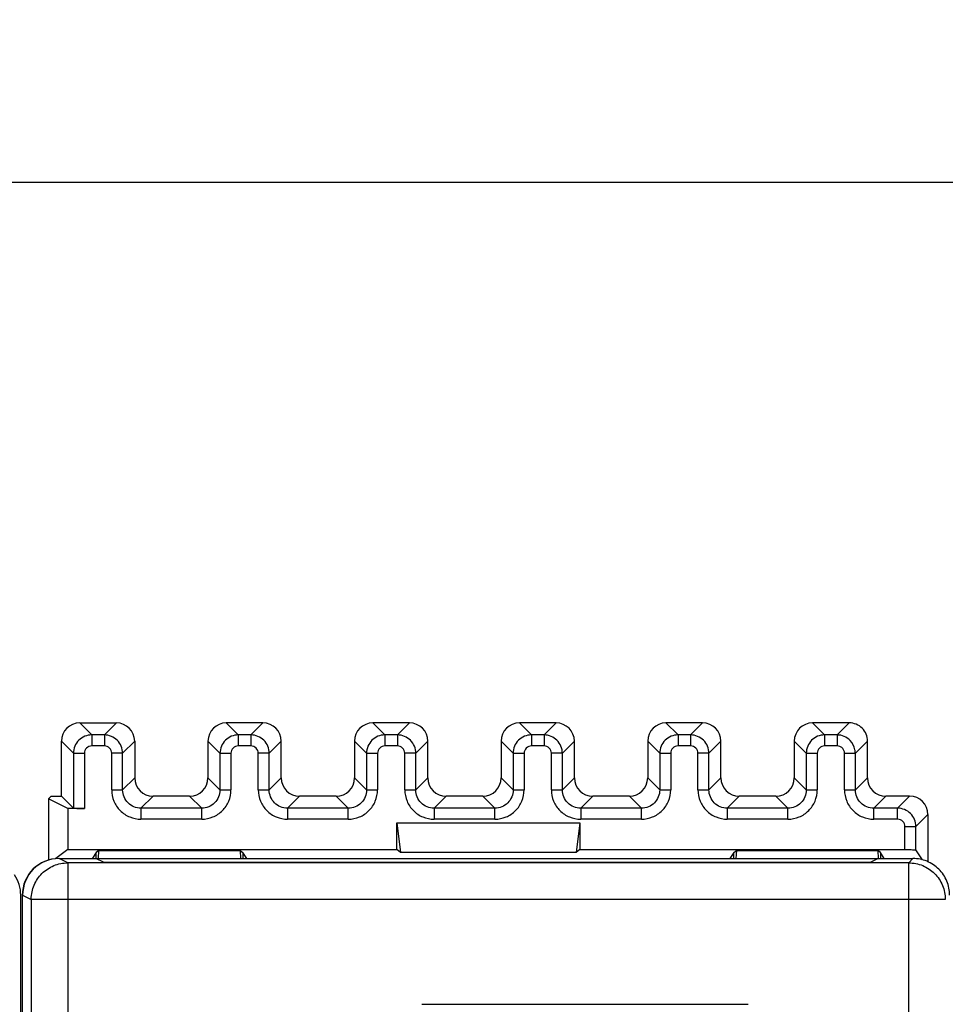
# Model space of a CAD drawing. Header units: millimetres. Extents: x 0 to 594, y 0 to 420.
# Tile 137 of 236: x 232 to 258, y 234 to 260. Entities that reach past the tile are written whole.
import ezdxf

# ---------------------------------------------------------------- set-up
doc = ezdxf.new("R2010")
doc.units = ezdxf.units.MM
doc.header["$LTSCALE"] = 32.67
doc.layers.get('0').update_dxf_attribs({"linetype": 'CONTINUOUS'})
doc.styles.get("Standard").update_dxf_attribs({"font": 'txt', "width": 0.85})
doc.dimstyles.new('DIMSTYLE_1', dxfattribs={"dimtxt": 3.5, "dimasz": 3.5, "dimexe": 1, "dimexo": 0.5, "dimgap": 0.875, "dimtad": 1, "dimdec": 1, "dimdsep": 46, "dimtxsty": 'STANDARD', "dimblk": '_FILLED', "dimblk1": '_FILLED', "dimblk2": '_FILLED', "dimcen": 0.09, "dimadec": 4, "dimazin": 2, "dimtp": 0.2, "dimtm": 0.2, "dimtfac": 1, "dimtdec": 1, "dimtofl": 0, "dimtmove": 0, "dimatfit": 3, "dimldrblk": '_FILLED', "dimfxl": 1, "dimtolj": 1, "dimarcsym": 0})

# ---------------------------------------------------------------- blocks, each defined once
blk = doc.blocks.new('_FILLED')
at = {"color": 0, "linetype": 'BYBLOCK'}
blk.add_solid([(0, 0), (-1, 0.1429), (-1, -0.1429)], dxfattribs=at)
blk = doc.blocks.new('*D3')
at = {"color": 2, "linetype": 'CONTINUOUS'}
for p, q in [((205.713, 226.995), (205.713, 256.966)), ((511.018, 236.897), (511.018, 256.966)), ((205.713, 255.966), (358.366, 255.966)), ((511.018, 255.966), (358.366, 255.966))]:
    blk.add_line(p, q, dxfattribs=at)
at = {"color": 2, "linetype": 'CONTINUOUS', "xscale": 3.5, "yscale": 3.5, "zscale": 3.5}
for p, rotation in [((205.713, 255.966), 180), ((511.018, 255.966), 360)]:
    blk.add_blockref('_FILLED', p, dxfattribs=dict(at, rotation=rotation))
at = {"color": 2, "linetype": 'CONTINUOUS', "insert": (358.366, 260.341), "char_height": 3.5, "width": 18.375, "attachment_point": 2, "line_spacing_factor": 0.9}
blk.add_mtext('305.3', dxfattribs=at)

msp = doc.modelspace()

# ---------------------------------------------------------------- linework, layer by layer
at = {"color": 9, "linetype": 'CONTINUOUS'}
for p, q in [((233.91292, 241.21461), (234.24116, 240.88636)), ((234.91307, 241.21461), (234.58482, 240.88636)), ((237.91292, 241.21461), (238.24116, 240.88636)), ((238.91307, 241.21461), (238.58482, 240.88636)), ((241.91292, 241.21461), (242.24116, 240.88636)), ((242.91307, 241.21461), (242.58482, 240.88636)), ((245.91292, 241.21461), (246.24116, 240.88636)), ((246.91307, 241.21461), (246.58482, 240.88636)), ((249.91292, 241.21461), (250.24116, 240.88636)), ((250.91307, 241.21461), (250.58482, 240.88636)), ((253.91292, 241.21461), (254.24116, 240.88636)), ((254.91307, 241.21461), (254.58483, 240.88636)), ((234.24116, 240.88636), (234.24116, 240.58641)), ((234.58482, 240.88636), (234.24116, 240.88636)), ((234.58482, 240.88636), (234.58482, 240.58641)), ((238.24116, 240.88636), (238.24116, 240.58641)), ((238.58482, 240.88636), (238.24116, 240.88636)), ((238.58482, 240.88636), (238.58482, 240.58641)), ((242.24116, 240.88636), (242.24116, 240.58641)), ((242.58482, 240.88636), (242.24116, 240.88636)), ((242.58482, 240.88636), (242.58482, 240.58641)), ((246.24116, 240.88636), (246.24116, 240.58641)), ((246.58482, 240.88636), (246.24116, 240.88636)), ((246.58482, 240.88636), (246.58482, 240.58641)), ((250.24116, 240.88636), (250.24116, 240.58641)), ((250.58482, 240.88636), (250.24116, 240.88636)), ((250.58482, 240.88636), (250.58482, 240.58641)), ((254.24116, 240.88636), (254.24116, 240.58641)), ((254.58483, 240.88636), (254.24116, 240.88636)), ((254.58482, 240.88636), (254.58482, 240.58641)), ((233.74124, 240.38644), (233.41299, 240.71468)), ((234.58483, 240.58641), (234.24116, 240.58641)), ((235.08475, 240.38644), (235.41299, 240.71468)), ((237.74124, 240.38644), (237.41299, 240.71468)), ((238.58483, 240.58641), (238.24116, 240.58641)), ((239.08475, 240.38644), (239.41299, 240.71468)), ((241.74124, 240.38644), (241.41299, 240.71468)), ((242.58483, 240.58641), (242.24116, 240.58641)), ((243.08475, 240.38644), (243.41299, 240.71468)), ((245.74124, 240.38644), (245.41299, 240.71468)), ((246.58483, 240.58641), (246.24116, 240.58641)), ((247.08475, 240.38644), (247.41299, 240.71468)), ((249.74124, 240.38644), (249.41299, 240.71468)), ((250.58483, 240.58641), (250.24116, 240.58641)), ((251.08475, 240.38644), (251.41299, 240.71468)), ((253.74124, 240.38644), (253.41299, 240.71468)), ((254.58483, 240.58641), (254.24116, 240.58641)), ((255.08475, 240.38641), (255.41299, 240.71468)), ((233.74124, 240.38644), (233.74124, 238.88636)), ((233.74124, 240.38644), (234.04119, 240.38644)), ((234.04119, 240.38644), (234.04119, 238.88122)), ((234.78479, 239.38628), (234.78479, 240.38644)), ((235.08475, 240.38644), (234.78479, 240.38644)), ((235.08475, 239.38629), (235.08475, 240.38644)), ((237.74124, 240.38644), (237.74124, 239.38629)), ((237.74124, 240.38644), (238.04119, 240.38644)), ((238.04119, 240.38644), (238.04119, 239.38628)), ((238.78479, 239.38628), (238.78479, 240.38644)), ((239.08475, 240.38644), (238.78479, 240.38644)), ((239.08475, 239.38629), (239.08475, 240.38644)), ((241.74124, 240.38644), (241.74124, 239.38629)), ((241.74124, 240.38644), (242.04119, 240.38644)), ((242.04119, 240.38644), (242.04119, 239.38628)), ((242.78479, 239.38628), (242.78479, 240.38644)), ((243.08475, 240.38644), (242.78479, 240.38644)), ((243.08475, 239.38629), (243.08475, 240.38644)), ((245.74124, 240.38644), (245.74124, 239.38629)), ((245.74124, 240.38644), (246.04119, 240.38644)), ((246.04119, 240.38644), (246.04119, 239.38628)), ((246.78479, 239.38628), (246.78479, 240.38644)), ((247.08475, 240.38644), (246.78479, 240.38644)), ((247.08475, 239.38629), (247.08475, 240.38644)), ((249.74124, 240.38644), (249.74124, 239.38629)), ((249.74124, 240.38644), (250.04119, 240.38644)), ((250.04119, 240.38644), (250.04119, 239.38628)), ((250.78479, 239.38628), (250.78479, 240.38644)), ((251.08475, 240.38644), (250.78479, 240.38644)), ((251.08475, 239.38629), (251.08475, 240.38644)), ((253.74124, 240.38644), (253.74124, 239.38629)), ((253.74124, 240.38644), (254.04119, 240.38644)), ((254.04119, 240.38644), (254.04119, 239.38628)), ((254.78479, 239.38628), (254.78479, 240.38644)), ((254.78479, 240.38644), (254.99507, 240.38644)), ((255.08475, 239.38629), (255.08475, 240.38641)), ((235.41299, 239.71453), (235.08475, 239.38629)), ((237.41299, 239.71453), (237.74124, 239.38629)), ((239.41299, 239.71453), (239.08475, 239.38629)), ((241.41299, 239.71453), (241.74124, 239.38629)), ((243.41299, 239.71453), (243.08475, 239.38629)), ((245.41299, 239.71453), (245.74124, 239.38629)), ((247.41299, 239.71453), (247.08475, 239.38629)), ((249.41299, 239.71453), (249.74124, 239.38629)), ((251.41299, 239.71453), (251.08475, 239.38629)), ((253.41299, 239.71453), (253.74124, 239.38629)), ((255.41299, 239.71453), (255.08475, 239.38629)), ((234.78479, 239.38629), (235.08475, 239.38629)), ((237.74124, 239.38629), (238.04119, 239.38629)), ((238.78479, 239.38629), (239.08475, 239.38629)), ((241.74124, 239.38629), (242.04119, 239.38629)), ((242.78479, 239.38629), (243.08475, 239.38629)), ((245.74124, 239.38629), (246.04119, 239.38629)), ((246.78479, 239.38629), (247.08475, 239.38629)), ((249.74124, 239.38629), (250.04119, 239.38629)), ((250.78479, 239.38629), (251.08475, 239.38629)), ((253.74124, 239.38629), (254.04119, 239.38629)), ((254.78479, 239.38629), (255.08475, 239.38629)), ((235.58467, 238.88636), (235.91292, 239.21461)), ((237.24132, 238.88636), (236.91307, 239.21461)), ((239.58467, 238.88636), (239.91292, 239.21461)), ((241.24132, 238.88636), (240.91307, 239.21461)), ((243.58467, 238.88636), (243.91292, 239.21461)), ((245.24132, 238.88636), (244.91307, 239.21461)), ((247.58467, 238.88636), (247.91292, 239.21461)), ((249.24132, 238.88636), (248.91307, 239.21461)), ((251.58467, 238.88636), (251.91292, 239.21461)), ((253.24132, 238.88636), (252.91307, 239.21461)), ((255.58467, 238.88636), (255.91292, 239.21461)), ((256.56307, 239.21461), (256.23482, 238.88636)), ((235.58467, 238.88636), (235.58467, 238.58641)), ((237.24132, 238.88636), (235.58467, 238.88636)), ((237.24132, 238.58641), (237.24132, 238.88636)), ((239.58467, 238.88636), (239.58467, 238.58641)), ((241.24132, 238.88636), (239.58467, 238.88636)), ((241.24132, 238.58641), (241.24132, 238.88636)), ((243.58467, 238.88636), (243.58467, 238.58641)), ((245.24132, 238.88636), (243.58467, 238.88636)), ((245.24132, 238.58641), (245.24132, 238.88636)), ((247.58467, 238.88636), (247.58467, 238.58641)), ((249.24132, 238.88636), (247.58467, 238.88636)), ((249.24132, 238.58641), (249.24132, 238.88636)), ((251.58467, 238.88636), (251.58467, 238.58641)), ((253.24132, 238.88636), (251.58467, 238.88636)), ((253.24132, 238.58641), (253.24132, 238.88636)), ((255.58467, 238.58641), (255.58467, 238.88636)), ((256.23482, 238.88636), (255.58467, 238.88636)), ((256.23482, 238.58641), (256.23482, 238.88636)), ((237.24132, 238.58641), (235.58467, 238.58641)), ((241.24132, 238.58641), (239.58467, 238.58641)), ((245.24132, 238.58641), (243.58467, 238.58641)), ((249.24132, 238.58641), (247.58467, 238.58641)), ((253.24132, 238.58641), (251.58467, 238.58641)), ((256.23483, 238.58641), (255.58467, 238.58641)), ((256.73475, 238.38644), (257.06299, 238.71468)), ((256.43479, 237.75764), (256.43479, 238.38644)), ((256.43479, 238.38644), (256.73475, 238.38644)), ((256.73475, 237.74993), (256.73475, 238.38644)), ((233.58969, 237.39672), (233.35389, 237.51461)), ((256.53605, 237.39672), (256.65394, 237.51461)), ((233.58969, 237.39672), (233.58969, 147.6325)), ((256.53604, 147.6325), (256.53604, 237.39672)), ((232.35389, 236.51472), (232.58984, 236.39676)), ((232.58984, 236.39676), (232.59007, 236.4142)), ((232.58984, 236.39676), (232.58984, 148.63246)), ((257.53601, 236.39676), (232.58984, 236.39676))]:
    msp.add_line(p, q, dxfattribs=at)
at = {"color": 7, "linetype": 'CONTINUOUS'}
for p, q in [((233.91292, 241.21461), (234.91307, 241.21461)), ((238.91307, 241.21461), (237.91292, 241.21461)), ((242.91307, 241.21461), (241.91292, 241.21461)), ((246.91307, 241.21461), (245.91292, 241.21461)), ((250.91307, 241.21461), (249.91292, 241.21461)), ((254.91307, 241.21461), (253.91292, 241.21461)), ((233.41299, 239.21461), (233.41299, 240.71468)), ((235.41299, 240.71468), (235.41299, 239.71453)), ((237.41299, 240.71468), (237.41299, 239.71453)), ((239.41299, 239.71453), (239.41299, 240.71468)), ((241.41299, 240.71468), (241.41299, 239.71453)), ((243.41299, 239.71453), (243.41299, 240.71468)), ((245.41299, 240.71468), (245.41299, 239.71453)), ((247.41299, 239.71453), (247.41299, 240.71468)), ((249.41299, 240.71468), (249.41299, 239.71453)), ((251.41299, 239.71453), (251.41299, 240.71468)), ((253.41299, 240.71468), (253.41299, 239.71453)), ((255.41299, 239.71453), (255.41299, 240.71468)), ((254.99507, 240.38644), (255.08475, 240.38644)), ((233.13281, 239.21461), (233.06299, 239.14479)), ((233.06299, 239.14479), (233.06299, 237.47331)), ((233.5903, 238.88122), (233.06299, 239.14479)), ((233.13281, 239.21461), (233.41299, 239.21461)), ((233.41299, 239.21461), (233.74124, 238.88636)), ((236.91307, 239.21461), (235.91292, 239.21461)), ((240.91307, 239.21461), (239.91292, 239.21461)), ((244.91307, 239.21461), (243.91292, 239.21461)), ((248.91307, 239.21461), (247.91292, 239.21461)), ((252.91307, 239.21461), (251.91292, 239.21461)), ((256.56307, 239.21461), (255.91292, 239.21461)), ((233.5903, 238.88122), (233.5903, 237.75764)), ((234.0412, 238.88122), (233.5903, 238.88122)), ((257.06299, 238.71468), (257.06299, 237.41461)), ((242.56299, 237.75764), (242.56299, 238.48641)), ((242.56299, 238.48641), (242.66826, 237.67871)), ((242.56299, 238.48641), (247.56299, 238.48641)), ((247.56299, 238.48641), (247.45773, 237.67871)), ((247.56299, 238.48641), (247.56299, 237.75764)), ((233.5903, 237.75764), (233.26098, 237.5107)), ((233.35389, 237.51461), (256.65394, 237.51461)), ((233.5903, 237.75764), (242.56299, 237.75764)), ((234.36299, 237.67647), (234.26212, 237.52513)), ((234.57597, 237.40556), (234.35389, 237.51461)), ((234.43446, 237.73005), (234.36299, 237.67647)), ((234.36299, 237.51461), (234.36299, 237.67647)), ((234.42118, 237.51054), (234.43446, 237.73005)), ((234.43446, 237.73005), (238.29153, 237.73005)), ((238.29153, 237.73005), (238.30456, 237.51461)), ((238.29153, 237.73005), (238.36299, 237.67647)), ((238.36299, 237.67647), (238.36299, 237.51461)), ((238.47089, 237.51461), (238.36299, 237.67647)), ((242.66826, 237.67871), (242.56299, 237.75764)), ((247.45773, 237.67871), (242.66826, 237.67871)), ((247.56299, 237.75764), (247.45773, 237.67871)), ((247.56299, 237.75764), (256.43479, 237.75764)), ((251.76299, 237.67647), (251.6551, 237.51461)), ((251.76299, 237.67647), (251.83446, 237.73005)), ((251.76299, 237.51461), (251.76299, 237.67647)), ((251.83446, 237.73005), (251.82142, 237.51461)), ((251.83446, 237.73005), (255.69153, 237.73005)), ((255.70389, 237.51461), (255.48183, 237.40556)), ((255.69153, 237.73005), (255.70456, 237.51465)), ((255.76299, 237.67647), (255.69153, 237.73005)), ((255.76299, 237.67647), (255.76299, 237.51461)), ((255.87089, 237.51461), (255.76299, 237.67647)), ((256.91474, 237.4799), (256.73475, 237.74993)), ((256.53605, 237.39672), (233.58969, 237.39672)), ((234.55754, 237.41461), (255.50027, 237.41461)), ((232.30389, 148.51461), (232.30389, 236.51461)), ((232.34479, 236.51461), (232.34479, 148.51461)), ((232.35389, 148.51449), (232.35389, 236.51472)), ((243.25389, 233.5362), (252.15389, 233.5362))]:
    msp.add_line(p, q, dxfattribs=at)
for centre, start, end in [((233.34479, 236.51461), 90, 180), ((231.30389, 236.51461), 0, 33.897086)]:
    msp.add_arc(centre, 1, start, end, dxfattribs=at)
for centre, major_axis, ratio, start_param, end_param in [((233.91307, 240.71453), (-0.35366, 0.35366), 0.99969546, 5.49793944, 7.06843118), ((234.91292, 240.71453), (0.35366, 0.35366), 0.99969546, 5.49793944, 7.06843118), ((237.91307, 240.71453), (-0.35366, 0.35366), 0.99969546, -0.78524587, 0.78524587), ((238.91292, 240.71453), (-0.35366, -0.35366), 0.99969546, 2.35634678, 3.92683852), ((241.91307, 240.71453), (-0.35366, 0.35366), 0.99969546, -0.78524587, 0.78524587), ((242.91292, 240.71453), (-0.35366, -0.35366), 0.99969546, 2.35634678, 3.92683852), ((245.91307, 240.71453), (-0.35366, 0.35366), 0.99969546, -0.78524587, 0.78524587), ((246.91292, 240.71453), (-0.35366, -0.35366), 0.99969546, 2.35634678, 3.92683852), ((249.91307, 240.71453), (-0.35366, 0.35366), 0.99969546, -0.78524587, 0.78524587), ((250.91292, 240.71453), (-0.35366, -0.35366), 0.99969546, 2.35634678, 3.92683852), ((253.91307, 240.71453), (-0.35366, 0.35366), 0.99969546, -0.78524587, 0.78524587), ((254.91292, 240.71453), (-0.35366, -0.35366), 0.99969546, 3.14159265, 3.92683852), ((235.91307, 239.71468), (0.35366, 0.35366), 0.99969546, 2.35634678, 3.92683852), ((236.91292, 239.71468), (0.35366, -0.35366), 0.99969546, 5.49793944, 7.06843118), ((239.91307, 239.71468), (0.35366, 0.35366), 0.99969546, 2.35634678, 3.92683852), ((240.91292, 239.71468), (0.35366, -0.35366), 0.99969546, 5.49793944, 7.06843118), ((243.91307, 239.71468), (0.35366, 0.35366), 0.99969546, 2.35634678, 3.92683852), ((244.91292, 239.71468), (0.35366, -0.35366), 0.99969546, 5.49793944, 7.06843118), ((247.91307, 239.71468), (0.35366, 0.35366), 0.99969546, 2.35634678, 3.92683852), ((248.91292, 239.71468), (0.35366, -0.35366), 0.99969546, 5.49793944, 7.06843118), ((251.91307, 239.71468), (0.35366, 0.35366), 0.99969546, 2.35634678, 3.92683852), ((252.91292, 239.71468), (0.35366, -0.35366), 0.99969546, 5.49793944, 7.06843118), ((255.91307, 239.71468), (0.35366, 0.35366), 0.99969546, 2.35634678, 3.92683852), ((256.56292, 238.71453), (-0.35366, -0.35366), 0.99969546, 2.35634678, 3.92683852), ((234.0412, 238.88645), (0.3, 0), 0.01745506, -3.12413936, -1.57079633), ((233.35405, 236.51457), (-0.89461, 0.44727), 0.99980964, -1.10710303, 0.463541)]:
    msp.add_ellipse(centre, major_axis=major_axis, ratio=ratio, start_param=start_param, end_param=end_param, dxfattribs=at)
for points, knots in [([(255.41299, 240.71468), (255.413, 240.77981), (255.38991, 240.9122), (255.31263, 241.02214), (255.26658, 241.06819)], [0, 0, 0, 0, 0.50000087, 1, 1, 1, 1]), ([(256.43479, 237.75764), (256.45408, 237.75764), (256.52418, 237.75745), (256.59428, 237.7567), (256.64507, 237.75539)], [0, 0, 0, 0, 0.27519351, 1, 1, 1, 1]), ([(256.64507, 237.75539), (256.65751, 237.75507), (256.67902, 237.7541), (256.70764, 237.75388), (256.72342, 237.75079), (256.73349, 237.75182), (256.73475, 237.74993)], [0, 0, 0, 0, 0.41512028, 0.72727253, 0.92424766, 1, 1, 1, 1]), ([(257.36102, 237.22173), (257.26905, 237.31369), (257.04669, 237.46285), (256.78399, 237.51461), (256.65394, 237.51461)], [0, 0, 0, 0, 0.50000007, 1, 1, 1, 1]), ([(257.65389, 236.51465), (257.6539, 236.64471), (257.60213, 236.90741), (257.45298, 237.12977), (257.36102, 237.22173)], [0, 0, 0, 0, 0.50000009, 1, 1, 1, 1])]:
    msp.add_open_spline(points, degree=3, knots=knots, dxfattribs=at)
at = {"color": 9, "linetype": 'CONTINUOUS'}
for points, knots in [([(233.8877, 240.73991), (233.8418, 240.69389), (233.76801, 240.58247), (233.7411, 240.45142), (233.74126, 240.38644)], [0, 0, 0, 0, 0.50004044, 1, 1, 1, 1]), ([(234.24116, 240.88636), (234.17615, 240.88635), (234.04489, 240.86035), (233.93361, 240.78594), (233.8877, 240.73991)], [0, 0, 0, 0, 0.49997291, 1, 1, 1, 1]), ([(234.93829, 240.73991), (234.89227, 240.7858), (234.78086, 240.85959), (234.64981, 240.8865), (234.58482, 240.88634)], [0, 0, 0, 0, 0.50004044, 1, 1, 1, 1]), ([(235.08475, 240.38644), (235.08474, 240.45145), (235.05873, 240.58271), (234.98433, 240.694), (234.93829, 240.73991)], [0, 0, 0, 0, 0.49997291, 1, 1, 1, 1]), ([(237.8877, 240.73991), (237.8418, 240.69389), (237.76801, 240.58247), (237.7411, 240.45142), (237.74126, 240.38644)], [0, 0, 0, 0, 0.50004044, 1, 1, 1, 1]), ([(238.24116, 240.88636), (238.17615, 240.88635), (238.04489, 240.86035), (237.93361, 240.78594), (237.8877, 240.73991)], [0, 0, 0, 0, 0.49997291, 1, 1, 1, 1]), ([(238.93829, 240.73991), (238.89227, 240.7858), (238.78086, 240.85959), (238.64981, 240.8865), (238.58482, 240.88634)], [0, 0, 0, 0, 0.50004044, 1, 1, 1, 1]), ([(239.08475, 240.38644), (239.08474, 240.45145), (239.05873, 240.58271), (238.98433, 240.694), (238.93829, 240.73991)], [0, 0, 0, 0, 0.49997291, 1, 1, 1, 1]), ([(241.8877, 240.73991), (241.8418, 240.69389), (241.76801, 240.58247), (241.7411, 240.45142), (241.74126, 240.38644)], [0, 0, 0, 0, 0.50004044, 1, 1, 1, 1]), ([(242.24116, 240.88636), (242.17615, 240.88635), (242.04489, 240.86035), (241.93361, 240.78594), (241.8877, 240.73991)], [0, 0, 0, 0, 0.49997291, 1, 1, 1, 1]), ([(242.93829, 240.73991), (242.89227, 240.7858), (242.78086, 240.85959), (242.64981, 240.8865), (242.58482, 240.88634)], [0, 0, 0, 0, 0.50004044, 1, 1, 1, 1]), ([(243.08475, 240.38644), (243.08474, 240.45145), (243.05873, 240.58271), (242.98433, 240.694), (242.93829, 240.73991)], [0, 0, 0, 0, 0.49997291, 1, 1, 1, 1]), ([(245.8877, 240.73991), (245.8418, 240.69389), (245.76801, 240.58247), (245.7411, 240.45142), (245.74126, 240.38644)], [0, 0, 0, 0, 0.50004044, 1, 1, 1, 1]), ([(246.24116, 240.88636), (246.17615, 240.88635), (246.04489, 240.86035), (245.93361, 240.78594), (245.8877, 240.73991)], [0, 0, 0, 0, 0.49997291, 1, 1, 1, 1]), ([(246.93829, 240.73991), (246.89227, 240.7858), (246.78086, 240.85959), (246.64981, 240.8865), (246.58482, 240.88634)], [0, 0, 0, 0, 0.50004044, 1, 1, 1, 1]), ([(247.08475, 240.38644), (247.08474, 240.45145), (247.05873, 240.58271), (246.98433, 240.694), (246.93829, 240.73991)], [0, 0, 0, 0, 0.49997291, 1, 1, 1, 1]), ([(249.8877, 240.73991), (249.8418, 240.69389), (249.76801, 240.58247), (249.7411, 240.45142), (249.74126, 240.38644)], [0, 0, 0, 0, 0.50004044, 1, 1, 1, 1]), ([(250.24116, 240.88636), (250.17615, 240.88635), (250.04489, 240.86035), (249.93361, 240.78594), (249.8877, 240.73991)], [0, 0, 0, 0, 0.49997291, 1, 1, 1, 1]), ([(250.93829, 240.73991), (250.89227, 240.7858), (250.78086, 240.85959), (250.64981, 240.8865), (250.58482, 240.88634)], [0, 0, 0, 0, 0.50004044, 1, 1, 1, 1]), ([(251.08475, 240.38644), (251.08474, 240.45145), (251.05873, 240.58271), (250.98433, 240.694), (250.93829, 240.73991)], [0, 0, 0, 0, 0.49997291, 1, 1, 1, 1]), ([(253.8877, 240.73991), (253.8418, 240.69389), (253.76801, 240.58247), (253.7411, 240.45142), (253.74126, 240.38644)], [0, 0, 0, 0, 0.50004044, 1, 1, 1, 1]), ([(254.24116, 240.88636), (254.17615, 240.88635), (254.04489, 240.86035), (253.93361, 240.78594), (253.8877, 240.73991)], [0, 0, 0, 0, 0.49997291, 1, 1, 1, 1]), ([(254.93559, 240.73743), (254.89129, 240.78445), (254.7817, 240.86193), (254.64985, 240.88476), (254.58485, 240.88405)], [0, 0, 0, 0, 0.49844989, 1, 1, 1, 1]), ([(255.08036, 240.3863), (255.07942, 240.41853), (255.06375, 240.54601), (255.00135, 240.66764), (254.93559, 240.73743)], [0, 0, 0, 0, 0.25167653, 1, 1, 1, 1]), ([(234.24116, 240.58641), (234.19014, 240.58641), (234.08392, 240.54373), (234.04106, 240.43745), (234.04119, 240.38644)], [0, 0, 0, 0, 0.50007429, 1, 1, 1, 1]), ([(234.78479, 240.38644), (234.78479, 240.43747), (234.74212, 240.54368), (234.63583, 240.58654), (234.58483, 240.58641)], [0, 0, 0, 0, 0.50007398, 1, 1, 1, 1]), ([(238.24116, 240.58641), (238.19014, 240.58641), (238.08392, 240.54373), (238.04106, 240.43745), (238.04119, 240.38644)], [0, 0, 0, 0, 0.50007429, 1, 1, 1, 1]), ([(238.78479, 240.38644), (238.78479, 240.43747), (238.74212, 240.54368), (238.63583, 240.58654), (238.58483, 240.58641)], [0, 0, 0, 0, 0.50007398, 1, 1, 1, 1]), ([(242.24116, 240.58641), (242.19014, 240.58641), (242.08392, 240.54373), (242.04106, 240.43745), (242.04119, 240.38644)], [0, 0, 0, 0, 0.50007429, 1, 1, 1, 1]), ([(242.78479, 240.38644), (242.78479, 240.43747), (242.74212, 240.54368), (242.63583, 240.58654), (242.58483, 240.58641)], [0, 0, 0, 0, 0.50007398, 1, 1, 1, 1]), ([(246.24116, 240.58641), (246.19014, 240.58641), (246.08392, 240.54373), (246.04106, 240.43745), (246.04119, 240.38644)], [0, 0, 0, 0, 0.50007429, 1, 1, 1, 1]), ([(246.78479, 240.38644), (246.78479, 240.43747), (246.74212, 240.54368), (246.63583, 240.58654), (246.58483, 240.58641)], [0, 0, 0, 0, 0.50007398, 1, 1, 1, 1]), ([(250.24116, 240.58641), (250.19014, 240.58641), (250.08392, 240.54373), (250.04106, 240.43745), (250.04119, 240.38644)], [0, 0, 0, 0, 0.50007429, 1, 1, 1, 1]), ([(250.78479, 240.38644), (250.78479, 240.43747), (250.74212, 240.54368), (250.63583, 240.58654), (250.58483, 240.58641)], [0, 0, 0, 0, 0.50007398, 1, 1, 1, 1]), ([(254.24116, 240.58641), (254.19014, 240.58641), (254.08392, 240.54373), (254.04106, 240.43745), (254.04119, 240.38644)], [0, 0, 0, 0, 0.50007429, 1, 1, 1, 1]), ([(254.78479, 240.38644), (254.78459, 240.41244), (254.77448, 240.46503), (254.72989, 240.53139), (254.66346, 240.5763), (254.61084, 240.58572), (254.58483, 240.58641)], [0, 0, 0, 0, 0.24990075, 0.49986512, 0.74985932, 1, 1, 1, 1]), ([(234.78479, 239.38628), (234.78461, 239.28222), (234.8265, 239.07187), (235.00447, 238.8061), (235.27026, 238.62801), (235.48062, 238.58641), (235.58467, 238.58641)], [0, 0, 0, 0, 0.25006733, 0.49999722, 0.74993947, 1, 1, 1, 1]), ([(235.23113, 239.03274), (235.18523, 239.07876), (235.11142, 239.19021), (235.08464, 239.32129), (235.08476, 239.38629)], [0, 0, 0, 0, 0.49999152, 1, 1, 1, 1]), ([(237.24132, 238.58641), (237.34538, 238.58623), (237.55573, 238.62812), (237.8215, 238.80608), (237.99959, 239.07187), (238.04119, 239.28223), (238.04119, 239.38628)], [0, 0, 0, 0, 0.25006736, 0.49999724, 0.74993949, 1, 1, 1, 1]), ([(237.74124, 239.38629), (237.74125, 239.32126), (237.7153, 239.18997), (237.6409, 239.07865), (237.59486, 239.03274)], [0, 0, 0, 0, 0.50002162, 1, 1, 1, 1]), ([(238.78479, 239.38628), (238.78461, 239.28222), (238.8265, 239.07187), (239.00447, 238.8061), (239.27026, 238.62801), (239.48062, 238.58641), (239.58467, 238.58641)], [0, 0, 0, 0, 0.25006733, 0.49999722, 0.74993947, 1, 1, 1, 1]), ([(239.23113, 239.03274), (239.18523, 239.07876), (239.11142, 239.19021), (239.08464, 239.32129), (239.08476, 239.38629)], [0, 0, 0, 0, 0.49999152, 1, 1, 1, 1]), ([(241.24132, 238.58641), (241.34538, 238.58623), (241.55573, 238.62812), (241.8215, 238.80608), (241.99959, 239.07187), (242.04119, 239.28223), (242.04119, 239.38628)], [0, 0, 0, 0, 0.25006736, 0.49999724, 0.74993949, 1, 1, 1, 1]), ([(241.74124, 239.38629), (241.74125, 239.32126), (241.7153, 239.18997), (241.6409, 239.07865), (241.59486, 239.03274)], [0, 0, 0, 0, 0.50002162, 1, 1, 1, 1]), ([(242.78479, 239.38628), (242.78461, 239.28222), (242.8265, 239.07187), (243.00447, 238.8061), (243.27026, 238.62801), (243.48062, 238.58641), (243.58467, 238.58641)], [0, 0, 0, 0, 0.25006733, 0.49999722, 0.74993947, 1, 1, 1, 1]), ([(243.23113, 239.03274), (243.18523, 239.07876), (243.11142, 239.19021), (243.08464, 239.32129), (243.08476, 239.38629)], [0, 0, 0, 0, 0.49999152, 1, 1, 1, 1]), ([(245.24132, 238.58641), (245.34538, 238.58623), (245.55573, 238.62812), (245.8215, 238.80608), (245.99959, 239.07187), (246.04119, 239.28223), (246.04119, 239.38628)], [0, 0, 0, 0, 0.25006736, 0.49999724, 0.74993949, 1, 1, 1, 1]), ([(245.74124, 239.38629), (245.74125, 239.32126), (245.7153, 239.18997), (245.6409, 239.07865), (245.59486, 239.03274)], [0, 0, 0, 0, 0.50002162, 1, 1, 1, 1]), ([(246.78479, 239.38628), (246.78461, 239.28222), (246.8265, 239.07187), (247.00447, 238.8061), (247.27026, 238.62801), (247.48062, 238.58641), (247.58467, 238.58641)], [0, 0, 0, 0, 0.25006733, 0.49999722, 0.74993947, 1, 1, 1, 1]), ([(247.23113, 239.03274), (247.18523, 239.07876), (247.11142, 239.19021), (247.08464, 239.32129), (247.08476, 239.38629)], [0, 0, 0, 0, 0.49999152, 1, 1, 1, 1]), ([(249.24132, 238.58641), (249.34538, 238.58623), (249.55573, 238.62812), (249.8215, 238.80608), (249.99959, 239.07187), (250.04119, 239.28223), (250.04119, 239.38628)], [0, 0, 0, 0, 0.25006736, 0.49999724, 0.74993949, 1, 1, 1, 1]), ([(249.74124, 239.38629), (249.74125, 239.32126), (249.7153, 239.18997), (249.6409, 239.07865), (249.59486, 239.03274)], [0, 0, 0, 0, 0.50002162, 1, 1, 1, 1]), ([(250.78479, 239.38628), (250.78461, 239.28222), (250.8265, 239.07187), (251.00447, 238.8061), (251.27026, 238.62801), (251.48062, 238.58641), (251.58467, 238.58641)], [0, 0, 0, 0, 0.25006733, 0.49999722, 0.74993947, 1, 1, 1, 1]), ([(251.23113, 239.03274), (251.18523, 239.07876), (251.11142, 239.19021), (251.08464, 239.32129), (251.08476, 239.38629)], [0, 0, 0, 0, 0.49999152, 1, 1, 1, 1]), ([(253.24132, 238.58641), (253.34538, 238.58623), (253.55573, 238.62812), (253.8215, 238.80608), (253.99959, 239.07187), (254.04119, 239.28223), (254.04119, 239.38628)], [0, 0, 0, 0, 0.25006736, 0.49999724, 0.74993949, 1, 1, 1, 1]), ([(253.74124, 239.38629), (253.74125, 239.32126), (253.7153, 239.18997), (253.6409, 239.07865), (253.59486, 239.03274)], [0, 0, 0, 0, 0.50002162, 1, 1, 1, 1]), ([(254.78479, 239.38628), (254.78595, 239.28224), (254.82562, 239.07173), (255.00478, 238.80637), (255.27013, 238.62729), (255.48063, 238.58746), (255.58467, 238.58641)], [0, 0, 0, 0, 0.25002061, 0.50000911, 0.74999006, 1, 1, 1, 1]), ([(255.23113, 239.03274), (255.18509, 239.07865), (255.11069, 239.18997), (255.08474, 239.32126), (255.08475, 239.38629)], [0, 0, 0, 0, 0.49997838, 1, 1, 1, 1]), ([(235.58467, 238.88636), (235.51965, 238.88635), (235.38835, 238.9123), (235.27704, 238.9867), (235.23113, 239.03274)], [0, 0, 0, 0, 0.50002162, 1, 1, 1, 1]), ([(237.59486, 239.03274), (237.54884, 238.98685), (237.43739, 238.91303), (237.30631, 238.88625), (237.24132, 238.88637)], [0, 0, 0, 0, 0.49999152, 1, 1, 1, 1]), ([(239.58467, 238.88636), (239.51965, 238.88635), (239.38835, 238.9123), (239.27704, 238.9867), (239.23113, 239.03274)], [0, 0, 0, 0, 0.50002162, 1, 1, 1, 1]), ([(241.59486, 239.03274), (241.54884, 238.98685), (241.43739, 238.91303), (241.30631, 238.88625), (241.24132, 238.88637)], [0, 0, 0, 0, 0.49999152, 1, 1, 1, 1]), ([(243.58467, 238.88636), (243.51965, 238.88635), (243.38835, 238.9123), (243.27704, 238.9867), (243.23113, 239.03274)], [0, 0, 0, 0, 0.50002162, 1, 1, 1, 1]), ([(245.59486, 239.03274), (245.54884, 238.98685), (245.43739, 238.91303), (245.30631, 238.88625), (245.24132, 238.88637)], [0, 0, 0, 0, 0.49999152, 1, 1, 1, 1]), ([(247.58467, 238.88636), (247.51965, 238.88635), (247.38835, 238.9123), (247.27704, 238.9867), (247.23113, 239.03274)], [0, 0, 0, 0, 0.50002162, 1, 1, 1, 1]), ([(249.59486, 239.03274), (249.54884, 238.98685), (249.43739, 238.91303), (249.30631, 238.88625), (249.24132, 238.88637)], [0, 0, 0, 0, 0.49999152, 1, 1, 1, 1]), ([(251.58467, 238.88636), (251.51965, 238.88635), (251.38835, 238.9123), (251.27704, 238.9867), (251.23113, 239.03274)], [0, 0, 0, 0, 0.50002162, 1, 1, 1, 1]), ([(253.59486, 239.03274), (253.54884, 238.98685), (253.43739, 238.91303), (253.30631, 238.88625), (253.24132, 238.88637)], [0, 0, 0, 0, 0.49999152, 1, 1, 1, 1]), ([(255.58467, 238.88637), (255.51967, 238.88625), (255.3886, 238.91303), (255.27715, 238.98685), (255.23113, 239.03274)], [0, 0, 0, 0, 0.50000848, 1, 1, 1, 1]), ([(256.58829, 238.73991), (256.54238, 238.78594), (256.4311, 238.86035), (256.29983, 238.88635), (256.23482, 238.88636)], [0, 0, 0, 0, 0.50002709, 1, 1, 1, 1]), ([(256.43479, 238.38644), (256.43493, 238.43745), (256.39207, 238.54373), (256.28585, 238.58641), (256.23483, 238.58641)], [0, 0, 0, 0, 0.49992982, 1, 1, 1, 1]), ([(256.73473, 238.38644), (256.73489, 238.45142), (256.70798, 238.58247), (256.63419, 238.69389), (256.58829, 238.73991)], [0, 0, 0, 0, 0.49995956, 1, 1, 1, 1]), ([(232.88274, 237.10378), (232.97469, 237.19574), (233.197, 237.34491), (233.45966, 237.3967), (233.58969, 237.39672)], [0, 0, 0, 0, 0.50001902, 1, 1, 1, 1]), ([(256.53605, 237.39672), (256.6661, 237.39671), (256.92879, 237.34494), (257.15113, 237.19577), (257.2431, 237.10381)], [0, 0, 0, 0, 0.49999387, 1, 1, 1, 1]), ([(232.59, 236.41421), (232.59224, 236.54137), (232.64619, 236.79727), (232.7928, 237.01383), (232.88274, 237.10378)], [0, 0, 0, 0, 0.49996758, 1, 1, 1, 1]), ([(257.2431, 237.10381), (257.33506, 237.01184), (257.48423, 236.78949), (257.536, 236.52679), (257.53601, 236.39673)], [0, 0, 0, 0, 0.50000761, 1, 1, 1, 1])]:
    msp.add_open_spline(points, degree=3, knots=knots, dxfattribs=at)

# ---------------------------------------------------------------- dimensions: what is measured, and where the dimension line sits
at = {"color": 2, "linetype": 'CONTINUOUS'}
dim = msp.add_linear_dim(base=(205.71299, 255.96565), p1=(511.01826, 236.39676), p2=(205.71299, 226.49507), angle=180, dimstyle='DIMSTYLE_1', dxfattribs=at)
dim.commit()
dim.dimension.update_dxf_attribs({"geometry": '*D3', "text_midpoint": (357.86562, 255.96565), "dimtype": 160})

doc.saveas('drawing.dxf')
